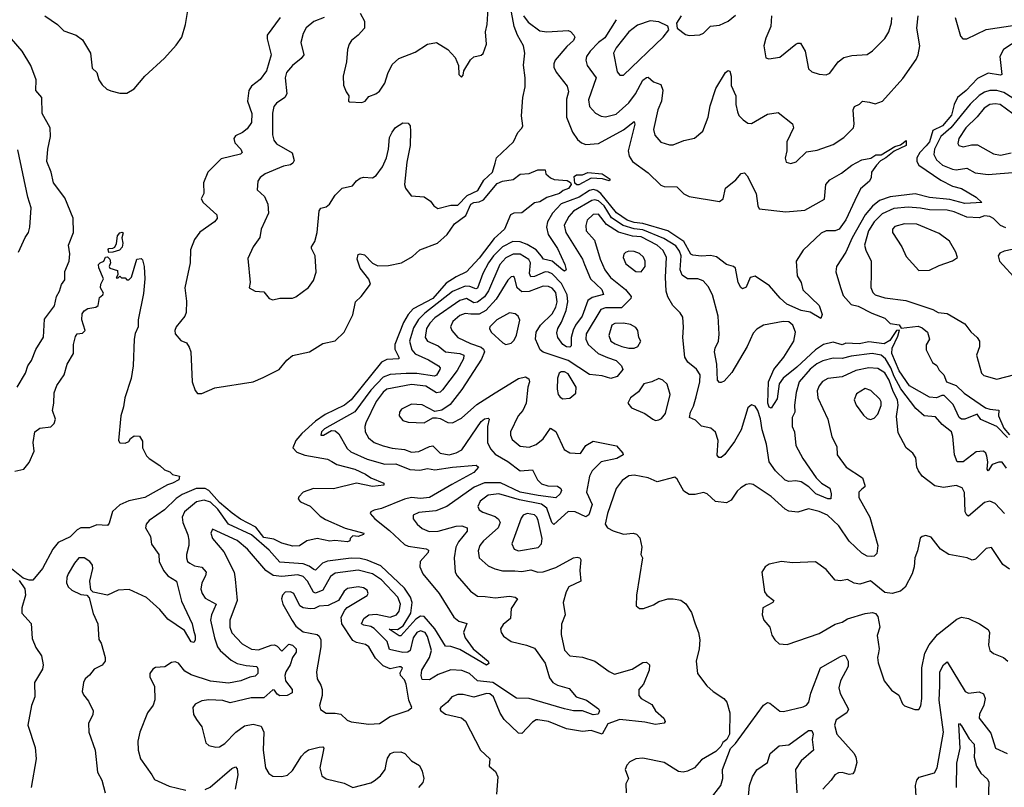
# Model space of a CAD drawing. Extents: x 1493970 to 1595317, y 729910 to 844791.
# Tile 40 of 256: x 1544152 to 1549686, y 749395 to 753713. Entities that reach past the tile are written whole.
import ezdxf

# ---------------------------------------------------------------- set-up
doc = ezdxf.new("R2010")
doc.units = 0

msp = doc.modelspace()

# ---------------------------------------------------------------- linework, layer by layer
at = {"layer": '0CON10XD'}
for points in [[(1546065, 753750), (1546090, 753705), (1546090, 753665), (1546054.3, 753625), (1546017.1, 753595), (1546004.3, 753575), (1545994.5, 753545.5), (1545989.4, 753475), (1545970, 753395), (1545972, 753345), (1545986.4, 753306.4), (1546002.5, 753285), (1546000, 753255), (1546005, 753250), (1546075, 753246), (1546093.8, 753255), (1546115, 753280), (1546153.3, 753295), (1546175, 753311.2), (1546205, 753356.2), (1546220.3, 753410.3), (1546245, 753460), (1546282.9, 753495), (1546375, 753530.5), (1546445, 753575.5), (1546494.5, 753584.5), (1546559.2, 753545), (1546599.8, 753499.8), (1546618.8, 753455), (1546620, 753405), (1546635, 753390), (1546645, 753400), (1546647.5, 753425), (1546685, 753487.5), (1546705, 753503.3), (1546745, 753512.5), (1546757.7, 753522.3), (1546775.7, 753574.3), (1546770, 753645), (1546779.5, 753685), (1546784.4, 753775)], [(1544294, 753734), (1544365, 753685.7), (1544399.2, 753649.2), (1544469.6, 753625), (1544505, 753599.2), (1544550.2, 753525), (1544559.5, 753439.5), (1544585.8, 753415), (1544596.5, 753375), (1544615, 753345.8), (1544642.4, 753322.4), (1544665, 753312.5), (1544715, 753298.8), (1544755, 753300), (1544795, 753324), (1544856, 753395), (1544965, 753496), (1545031.1, 753568.9), (1545062.9, 753615), (1545083.1, 753685), (1545096.4, 753765)], [(1546984.2, 753735), (1547009.4, 753699.4), (1547075, 753650.4), (1547114.6, 753644.6), (1547235, 753651.9), (1547247, 753647), (1547266.2, 753625), (1547272, 753615), (1547265.7, 753595), (1547227.4, 753562.6), (1547162.2, 753485), (1547153.6, 753465), (1547154.6, 753445), (1547167.1, 753417.1), (1547228.4, 753338.4), (1547236.2, 753306.2), (1547224.7, 753265), (1547224.7, 753165), (1547259.8, 753079.8), (1547288.1, 753038.1), (1547310, 753020), (1547335, 753010), (1547405, 753016.9), (1547545, 753092.4), (1547605, 753139.4), (1547610, 753125), (1547572.7, 752975), (1547577.5, 752945), (1547596.9, 752915), (1547685, 752852.1), (1547755, 752781.9), (1547775, 752774.4), (1547845, 752772.5), (1547885, 752733.1), (1547915, 752717.3), (1548085, 752690.5), (1548106.2, 752705), (1548118.8, 752765), (1548177.6, 752812.4), (1548207.5, 752847.5), (1548225, 752851.2), (1548241.2, 752835), (1548291.4, 752735), (1548300, 752665), (1548309.1, 752649.1), (1548457.9, 752632.1), (1548565, 752642.2), (1548675, 752704), (1548682.7, 752785), (1548705, 752811.5), (1548771.1, 752848.9), (1548830, 752895), (1548885, 752924), (1548935.5, 752934.5), (1548965, 752951.9), (1548995, 752952.5), (1549070.9, 752999.1), (1549101.9, 753008.1), (1549135, 753033.3), (1549135, 753004.2), (1549067.6, 752972.4), (1549020.8, 752935), (1548990.8, 752919.2), (1548968.1, 752895), (1548939.2, 752855), (1548937.5, 752825), (1548928, 752805), (1548878.3, 752761.7), (1548846.4, 752695), (1548795, 752586.9), (1548758.8, 752535), (1548735.2, 752524.8), (1548685, 752524.7), (1548657.3, 752512.7), (1548555, 752416.9), (1548516.9, 752355), (1548522.1, 752272.1), (1548543.6, 752233.6), (1548553.8, 752193.8), (1548645, 752104.6), (1548662.4, 752055), (1548655, 752031.9), (1548595, 752067.2), (1548545, 752076.9), (1548463.2, 752113.2), (1548425.7, 752145.7), (1548366.2, 752215), (1548285, 752269.5), (1548257.9, 752262.1), (1548235, 752207.5), (1548215, 752198.8), (1548205, 752206.2), (1548190.4, 752235), (1548175.3, 752315.3), (1548164, 752325), (1548125, 752336.5), (1548068.3, 752378.3), (1548035, 752385.8), (1547985, 752382), (1547935, 752388), (1547924.7, 752394.7), (1547885.8, 752465.8), (1547795, 752524.3), (1547655, 752566.4), (1547605, 752572), (1547565.5, 752585.5), (1547506.2, 752626.2), (1547418.2, 752735), (1547395, 752752.7), (1547375, 752756.7), (1547355, 752751.1), (1547296.5, 752713.5), (1547195, 752676.4), (1547147.1, 752625), (1547118.7, 752575), (1547112.9, 752545), (1547121.6, 752505), (1547175, 752426.4), (1547216.7, 752335), (1547224.2, 752305), (1547215, 752298.9), (1547205, 752304.7), (1547145, 752353.5), (1547095.6, 752365.6), (1547085, 752383.1), (1547055, 752418.6), (1547005, 752448.5), (1546965, 752464.1), (1546924.3, 752465.7), (1546865, 752435.9), (1546815.2, 752385), (1546787.3, 752345), (1546755.9, 752285), (1546725, 752202.6), (1546715, 752198.8), (1546682.6, 752212.6), (1546655, 752213.8), (1546585, 752183.3), (1546428.6, 752061.4), (1546393.7, 752026.3), (1546365, 751978.9), (1546342.5, 751905), (1546355.2, 751855.2), (1546375, 751833.9), (1546449.7, 751799.7), (1546506.9, 751765), (1546514.5, 751755), (1546513.1, 751745), (1546495, 751712.7), (1546482.9, 751707.1), (1546385, 751722.5), (1546325, 751722.3), (1546235, 751717.6), (1546195, 751702.8), (1546125, 751629), (1546035, 751507.6), (1545865, 751410.6), (1545848.6, 751395), (1545843.8, 751375), (1545860, 751375), (1545905, 751402.5), (1545925, 751400.8), (1545945, 751382.5), (1545991.7, 751301.7), (1546012.8, 751282.8), (1546105, 751240.6), (1546205, 751213), (1546266, 751214), (1546345, 751183.5), (1546401.5, 751178.5), (1546445, 751187.5), (1546485, 751180.3), (1546585, 751196.5), (1546717.3, 751207.3), (1546730, 751195), (1546704.3, 751165), (1546581.3, 751098.7), (1546455, 751024.3), (1546405, 751019.5), (1546355, 751024.3), (1546315, 751016.5), (1546185, 750963.3), (1546145, 750954.5), (1546126, 750945), (1546122.5, 750935), (1546147.8, 750905), (1546229.9, 750839.9), (1546315, 750761.5), (1546335, 750752.2), (1546437.2, 750737.2), (1546449.1, 750729.1), (1546447.5, 750715), (1546402.2, 750665), (1546401.1, 750635), (1546417.1, 750595), (1546509.2, 750485), (1546591.4, 750351.4), (1546619.8, 750329.8), (1546665, 750316.7), (1546645.8, 750265), (1546655.7, 750235), (1546700, 750175), (1546785.3, 750105.3), (1546789.1, 750090.9), (1546775, 750081.5), (1546625, 750171), (1546575, 750187.9), (1546545, 750189.2), (1546486.1, 750286.1), (1546425, 750355.6), (1546405, 750357.2), (1546378.5, 750341.5), (1546295, 750246.7), (1546285, 750247), (1546228, 750285), (1546275, 750283.7), (1546307.3, 750302.7), (1546350.5, 750375), (1546358.8, 750435), (1546349, 750465), (1546315.5, 750515), (1546181.3, 750641.3), (1546105, 750672.6), (1546065, 750681.9), (1546015, 750683.8), (1545882.7, 750667.3), (1545853.8, 750655), (1545824.7, 750625.3), (1545815, 750617.3), (1545805, 750619.6), (1545779.5, 750639.5), (1545745, 750651.4), (1545615, 750661.2), (1545555, 750728.5), (1545455, 750815.7), (1545325.1, 750875.1), (1545265, 750959.7), (1545225, 750999.4), (1545189.3, 751010.7), (1545145, 751001.1), (1545078.5, 750945), (1545065.3, 750915), (1545069.1, 750885), (1545096.7, 750815), (1545102, 750785), (1545102.5, 750755), (1545089.2, 750705), (1545089.6, 750685), (1545095.9, 750665.9), (1545107.8, 750655), (1545135, 750640.6), (1545175, 750632.8), (1545200.4, 750605), (1545197.2, 750585), (1545175.3, 750545), (1545170.4, 750510.4), (1545176.7, 750485), (1545195, 750459.6), (1545255.4, 750425), (1545230, 750365), (1545225.3, 750334.7), (1545247.6, 750235), (1545263.7, 750185), (1545277.9, 750165), (1545340.8, 750110.8), (1545375, 750091.9), (1545425, 750080.3), (1545485.5, 750075.5), (1545491.4, 750061.4), (1545490, 750035), (1545475, 750019.6), (1545445, 750015.4), (1545395, 749993.6), (1545325, 749981.2), (1545225, 749991.7), (1545115, 750028), (1545079.3, 750049.3), (1545045, 750093.8), (1545025, 750101.2), (1545005, 750096.7), (1544967.3, 750072.7), (1544915, 750068.5), (1544899.4, 750060.6), (1544884, 750036), (1544882.7, 750015), (1544908.9, 749965), (1544912.1, 749887.9), (1544902.1, 749857.9), (1544870, 749815), (1544827.5, 749705), (1544815.7, 749654.3), (1544818.1, 749605), (1544831.9, 749555), (1544895.5, 749465.5), (1544908.8, 749438.8), (1544991.7, 749401.7), (1545085, 749378.3)], [(1545615.2, 753725), (1545543.2, 753625), (1545543.1, 753605), (1545566.1, 753515), (1545539.1, 753425), (1545503.9, 753376.1), (1545455, 753339.1), (1545440.8, 753315), (1545433.3, 753255), (1545457.3, 753185), (1545454.3, 753135), (1545431.4, 753098.6), (1545405, 753077.5), (1545365, 753058.8), (1545356.2, 753045), (1545360.9, 753020.8), (1545395, 752984.5), (1545402.9, 752965), (1545393.5, 752956.5), (1545285, 752930.7), (1545209.8, 752855), (1545185, 752794.2), (1545186.7, 752735), (1545171.2, 752705), (1545183.1, 752685), (1545259.2, 752615), (1545262.5, 752595), (1545246.2, 752575), (1545165, 752518), (1545134.4, 752475.6), (1545112.4, 752417.6), (1545110, 752345), (1545080.6, 752205), (1545089.1, 752129.1), (1545087.3, 752065), (1545079.5, 752045), (1545032.2, 751985), (1545024.4, 751965), (1545026.5, 751946.5), (1545057.7, 751907.7), (1545090, 751895), (1545105, 751870), (1545113.3, 751845), (1545121.4, 751675), (1545137.4, 751627.4), (1545150.9, 751610.9), (1545175, 751610.6), (1545248.4, 751641.6), (1545465, 751675.8), (1545520.7, 751700.7), (1545610, 751745), (1545653, 751797), (1545685, 751823.2), (1545781.2, 751845), (1545855, 751890.8), (1545925, 751906.4), (1545975, 751954.6), (1546025, 752051.8), (1546039.8, 752125), (1546071.1, 752155), (1546122.9, 752225), (1546115, 752252.7), (1546065.4, 752315.4), (1546049.6, 752365), (1546055, 752391.4), (1546065, 752395.5), (1546089.3, 752389.3), (1546135, 752343.3), (1546165, 752328.4), (1546225, 752329.2), (1546298.8, 752345), (1546359.5, 752380.5), (1546401, 752419), (1546501.2, 752455), (1546555, 752504.7), (1546595, 752563.8)], [(1545862.5, 753725), (1545805, 753702.2), (1545762.4, 753667.6), (1545744.5, 753635), (1545733.1, 753585), (1545748.9, 753515), (1545734.4, 753495), (1545684.6, 753455), (1545651.2, 753415), (1545644.6, 753385), (1545654.4, 753295), (1545641.4, 753275), (1545595, 753243.1), (1545580.5, 753225), (1545573.8, 753186.2), (1545573.1, 753065), (1545580, 753035), (1545596, 753015), (1545683.4, 752963.4), (1545695, 752920), (1545688, 752905), (1545675, 752895.6), (1545635, 752887.9), (1545531.2, 752845), (1545503.8, 752825), (1545491.2, 752805), (1545487.5, 752755), (1545527.7, 752717.7), (1545546.2, 752675), (1545551.2, 752625), (1545510, 752535), (1545501.7, 752488.3), (1545463.8, 752435), (1545435, 752370), (1545446.7, 752235), (1545442.5, 752205), (1545475, 752186.2), (1545525, 752182.5), (1545553.6, 752143.6), (1545575, 752137.5), (1545615, 752146.7), (1545685, 752146), (1545705, 752154), (1545775, 752206.2), (1545804.2, 752245.8), (1545817.7, 752292.3), (1545813.3, 752385), (1545791.2, 752425), (1545791.2, 752435), (1545810, 752465), (1545824.6, 752515.4), (1545835, 752636.7), (1545845, 752651.8), (1545875, 752659.6), (1545893.5, 752675), (1545925, 752725.7), (1545965, 752764.5), (1546022.7, 752777.3), (1546045, 752806.2), (1546065, 752821.2), (1546085, 752826), (1546135, 752822.9), (1546155, 752837.1), (1546190.5, 752885), (1546213.3, 752935), (1546225.6, 752985), (1546230.9, 753049.1), (1546245, 753080), (1546265, 753106.2), (1546305, 753133.3), (1546335, 753130), (1546346.7, 753115), (1546348.8, 753085), (1546346.7, 753005), (1546328.9, 752911.1), (1546315.7, 752785), (1546321.4, 752765), (1546351.7, 752721.7), (1546425.6, 752715.6), (1546461.7, 752691.7), (1546480, 752665), (1546501.3, 752651.3), (1546575, 752668.8), (1546615, 752670), (1546666.2, 752723.8), (1546727.9, 752752.1), (1546760.2, 752809.8), (1546808.7, 752855), (1546825.4, 752905.4), (1546832.5, 752935), (1546928.1, 753025), (1546951.1, 753078.9), (1546975, 753102), (1546979.4, 753115), (1546972.6, 753172.6), (1546980.8, 753275), (1546993.7, 753335), (1546994, 753385), (1546983.6, 753456.3), (1546992.1, 753525), (1546984.1, 753565), (1546950.4, 753625), (1546930.5, 753675), (1546915.9, 753754.1)], [(1547505, 753712.7), (1547440.4, 753609.6), (1547404.6, 753585), (1547358, 753535), (1547338.7, 753505), (1547333.9, 753485), (1547341.5, 753455), (1547392.2, 753385), (1547348.3, 753261.7), (1547355.4, 753225), (1547387.7, 753187.7), (1547420.2, 753170.2), (1547445, 753165.5), (1547505, 753181.8), (1547575.4, 753244.6), (1547613.2, 753295), (1547655, 753371.5), (1547675, 753387.8), (1547685, 753388.5), (1547715, 753362.9), (1547755, 753348), (1547766.4, 753316.4), (1547760, 753255), (1547738.9, 753205), (1547714.6, 753095), (1547722.7, 753062.7), (1547755, 753023.3), (1547805, 753007.8), (1547825, 753007.8), (1547885, 753033.5), (1547945, 753046), (1547992.5, 753085), (1548021.2, 753165), (1548032.6, 753227.4), (1548065, 753326.2), (1548118.8, 753415), (1548135, 753426.7), (1548143.6, 753423.6), (1548151.4, 753395), (1548151.5, 753341.5), (1548176.5, 753285), (1548177.5, 753235), (1548186.5, 753195), (1548194, 753174), (1548218.5, 753148.5), (1548245, 753130.5), (1548265, 753128.5), (1548355, 753181.2), (1548415, 753190), (1548496.4, 753126.4), (1548501.4, 753105), (1548464.2, 753025), (1548464, 752975), (1548453.8, 752933.8), (1548460.8, 752910.8), (1548485.8, 752904.2), (1548516.8, 752913.2), (1548575, 752970), (1548635, 752979.2), (1548725, 753010.8), (1548785, 753050.6), (1548839.1, 753105), (1548842.9, 753125), (1548836.2, 753205), (1548845, 753224.2), (1548872.5, 753237.5), (1548890, 753255), (1548927.9, 753247.9), (1548960.5, 753239.5), (1549001.2, 753255), (1549115, 753381.9), (1549191.1, 753488.9), (1549202.9, 753515), (1549211.1, 753565), (1549195.3, 753665), (1549202.5, 753735)], [(1547869.4, 753735), (1547843.3, 753693.3), (1547846.7, 753665), (1547895, 753630), (1547915.8, 753624.2), (1547975, 753628), (1547995, 753636), (1548033.9, 753676.1), (1548085, 753682.3), (1548135, 753703.9), (1548175, 753737.5)], [(1548377.8, 753735), (1548374.5, 753675), (1548345, 753608.8), (1548333.9, 753566.1), (1548345, 753498.8), (1548363, 753493), (1548425, 753502.7), (1548515, 753574.3), (1548525, 753580.8), (1548540.5, 753580.5), (1548566.4, 753536.4), (1548586.5, 753436.5), (1548605, 753418.6), (1548645.6, 753405.6), (1548685, 753402.5), (1548705, 753412), (1548751.9, 753475), (1548785, 753500), (1548829.4, 753510.6), (1548915, 753516.7), (1548945, 753537.8), (1549015, 753607.1), (1549037.3, 753645), (1549052.9, 753695), (1549054.7, 753725)], [(1549409.3, 753725), (1549440.3, 753619.7), (1549453.3, 753605), (1549475, 753605.5), (1549585, 753656.5), (1549745, 753681.5)], [(1547525, 753400.8), (1547545, 753401.4), (1547768.6, 753615), (1547800, 753655), (1547795.8, 753675.8), (1547745, 753700), (1547695, 753705.3), (1547625, 753681.6), (1547575.9, 753644.1), (1547505, 753554.4), (1547490, 753525), (1547509.3, 753419.3), (1547525, 753400.8)], [(1549805.7, 753625), (1549681.3, 753545), (1549661.1, 753505), (1549672, 753405), (1549665, 753400), (1549595, 753411.5), (1549535, 753381.5), (1549472.7, 753315), (1549423.8, 753275), (1549404.3, 753235.7), (1549389.4, 753175), (1549338.6, 753115), (1549285, 753089.8), (1549264.9, 753025), (1549247.4, 753002.6), (1549211.4, 752965), (1549193.8, 752935), (1549194.1, 752915), (1549205.4, 752895), (1549329.1, 752809.1), (1549395, 752775.9), (1549445, 752762.2), (1549527.5, 752715), (1549560, 752685), (1549465, 752678.5), (1549380.9, 752700.9), (1549265, 752712.3), (1549185, 752732.4), (1549045, 752716.6), (1548983.9, 752696.1), (1548945, 752664.2), (1548905, 752615.9), (1548831.2, 752485), (1548795, 752404.4), (1548743.1, 752325), (1548740, 752295), (1548765.4, 752205.4), (1548780.6, 752160.6), (1548825, 752111.6), (1548865, 752100.4), (1548941.7, 752061.7), (1549015, 752033.6), (1549045, 752004.6), (1549095, 751995.8), (1549107.4, 751977.4), (1549201.9, 751988.1), (1549225, 751979.5), (1549255, 751955.6), (1549266.2, 751915), (1549246.9, 751883.1), (1549247.7, 751855), (1549283.5, 751785), (1549306.7, 751766.7), (1549321, 751741), (1549346.4, 751715), (1549361.1, 751675), (1549415, 751654.6), (1549461.3, 751611.3), (1549580.3, 751530.3), (1549605, 751521.1), (1549656.4, 751516.4), (1549654.3, 751484.3), (1549684.4, 751414.4), (1549715, 751378)], [(1544137.5, 751645), (1544185.5, 751724.5), (1544197.5, 751765), (1544219.2, 751795), (1544242, 751858), (1544285, 751926.7), (1544291.5, 752028.5), (1544347.1, 752102.9), (1544358.8, 752155), (1544375.4, 752185), (1544386, 752224), (1544405, 752250), (1544405.9, 752295.9), (1544429.4, 752355), (1544433.1, 752395), (1544427.1, 752445), (1544454.4, 752515), (1544453.3, 752596.7), (1544405, 752710.3), (1544341.4, 752795), (1544329.5, 752855), (1544304.1, 752914.1), (1544310.1, 752985), (1544325.2, 753054.8), (1544323.1, 753105), (1544278.1, 753185), (1544276.6, 753275), (1544243.5, 753313.5), (1544244.7, 753375), (1544215, 753455.8), (1544165.3, 753535.3), (1544106.1, 753605)], [(1549735, 753271.2), (1549683.1, 753303.1), (1549645, 753314), (1549605, 753314.8), (1549575.4, 753304.6), (1549544.3, 753285.7), (1549495, 753237.5), (1549385.6, 753104.4), (1549330, 753055), (1549293.1, 752985), (1549290.3, 752955), (1549305, 752923.9), (1549339.1, 752895), (1549395, 752871.4), (1549415, 752867.8), (1549475, 752877.1), (1549522, 752852), (1549595, 752841.1), (1549755.4, 752854.6)], [(1549733.3, 753183.3), (1549662.9, 753235), (1549635, 753240), (1549605, 753235.8), (1549572.2, 753215), (1549533.4, 753166.6), (1549470.3, 753105), (1549430.4, 753045), (1549425.7, 753015.7), (1549430.8, 753005), (1549455, 752996.9), (1549501.9, 753008.1), (1549535, 753008.5), (1549625, 752957.3), (1549665, 752951.1), (1549725, 752963.2)], [(1544144.6, 752405.4), (1544182.3, 752487.7), (1544200.6, 752515), (1544208.6, 752545), (1544216, 752655), (1544197.5, 752715), (1544141.4, 752981.4)], [(1546595, 752563.8), (1546659.6, 752610.4), (1546688, 752675), (1546705, 752683.7), (1546735, 752687.2), (1546759.7, 752700.3), (1546835, 752790.4), (1546865, 752803.8), (1546926.4, 752813.6), (1546965, 752842.9), (1547015, 752847.1), (1547065, 752868.8), (1547105, 752867.5), (1547110, 752845), (1547135, 752823.8), (1547157, 752813), (1547228.3, 752808.3), (1547247.2, 752797.2), (1547250.9, 752785), (1547237, 752763), (1547207.6, 752752.4), (1547185.8, 752734.2), (1547115, 752713.4), (1547075, 752688.4), (1547045, 752682.2), (1546975, 752625.8), (1546930, 752625), (1546910, 752615), (1546877.1, 752535), (1546818.8, 752481.2), (1546735, 752370.9), (1546662.9, 752295), (1546605, 752266.2), (1546549.4, 752230.6), (1546475, 752145.1), (1546363.1, 752086.9), (1546334.8, 752055.2), (1546309.6, 752010.4), (1546260, 751885), (1546259.7, 751859.7), (1546282.7, 751815), (1546282.5, 751805), (1546215, 751800.6), (1546185, 751786.1), (1546015, 751575.3), (1545977.1, 751545), (1545868.8, 751491.2), (1545815, 751454.3), (1545737.5, 751385), (1545704.8, 751345), (1545687.5, 751305), (1545709.5, 751279.5), (1545755, 751263.5), (1545881.5, 751241.5), (1545907.1, 751227.1), (1545935, 751211.2), (1546035, 751185.2), (1546095, 751156.8), (1546125.7, 751135), (1546198.8, 751105), (1546198.8, 751095), (1546135, 751086.8), (1546045, 751105.3), (1545915, 751073.6), (1545803.8, 751076.2), (1545745.5, 751054.5), (1545720.3, 751029.7), (1545717.5, 751015), (1545731.1, 751001.1), (1545785, 750977.4), (1545840.5, 750920.5), (1545871, 750901), (1545981.9, 750851.9), (1546086, 750825), (1546083.6, 750816.4), (1546055, 750805.6), (1546025, 750810), (1546010, 750795), (1546007.7, 750782.3), (1545993.6, 750776.4), (1545923, 750783), (1545895, 750780), (1545824.5, 750795.5), (1545765, 750780.6), (1545725, 750753.5), (1545687.6, 750752.4), (1545625, 750768), (1545581, 750791), (1545525, 750800.6), (1545478.5, 750858.5), (1545392.9, 750902.9), (1545346.5, 750936.5), (1545275, 750996.2), (1545215.5, 751065.5), (1545195, 751074.9), (1545143.6, 751076.4), (1545065, 751042.6), (1545031.2, 751018.8), (1544965, 750955.9), (1544879.4, 750895), (1544862.9, 750875), (1544858.6, 750855), (1544886.7, 750805), (1544893.2, 750763.2), (1544933.8, 750705), (1544936.6, 750665), (1544961.1, 750615), (1544985.2, 750585.2), (1545033.5, 750555), (1545061.5, 750441.5), (1545120.8, 750315), (1545128.8, 750278.8), (1545137.8, 750247.8), (1545137.5, 750222.5), (1545130.5, 750209.5), (1545115, 750213.1), (1545077.8, 750277.8), (1544985, 750340.3), (1544939.7, 750395), (1544865, 750462.5), (1544767.6, 750507.6), (1544705.9, 750504.1), (1544645, 750476.2), (1544565, 750492.5), (1544552.5, 750505), (1544547.1, 750555), (1544562.9, 750625), (1544561.9, 750645), (1544547.1, 750665), (1544515, 750686), (1544485, 750685.3), (1544459.2, 750655), (1544424.2, 750595), (1544416.5, 750575), (1544415.4, 750545), (1544425, 750522.5), (1544444.7, 750504.7), (1544495, 750479.2), (1544530, 750475), (1544541.7, 750461.7), (1544565, 750372.5), (1544590.8, 750315), (1544597.3, 750227.3), (1544610, 750205), (1544631.9, 750125), (1544631.9, 750105), (1544615, 750082.2), (1544570, 750060), (1544545, 750026), (1544519.2, 750005), (1544510, 749985), (1544502.2, 749935), (1544510.6, 749915), (1544539.4, 749879.4), (1544565.4, 749825.4), (1544563.1, 749805), (1544538.1, 749755), (1544541.5, 749705), (1544575.7, 749604.3), (1544589.5, 749479.5), (1544613.8, 749435), (1544633.3, 749365)], [(1547295, 752782.9), (1547283, 752783), (1547272.6, 752792.6), (1547269.3, 752830.7), (1547280.8, 752839.2), (1547315, 752840), (1547345, 752853.5), (1547425, 752845.5), (1547470, 752815), (1547465, 752806.7), (1547427.6, 752817.6), (1547365, 752821.8), (1547295, 752782.9)], [(1549645, 751424.4), (1549554.5, 751464.5), (1549533, 751493), (1549465, 751465.4), (1549445, 751466.2), (1549433.1, 751475), (1549399.1, 751549.1), (1549348.7, 751598.7), (1549335, 751599.7), (1549305, 751586.3), (1549265, 751590.2), (1549154.1, 751654.1), (1549095, 751738.2), (1549054.2, 751835.8), (1549055.4, 751865.4), (1549087.8, 751932.2), (1549097.1, 751967.1), (1549081.2, 751965), (1549042.7, 751907.3), (1549010.5, 751889.5), (1548925, 751900), (1548871.2, 751888.8), (1548795, 751892.4), (1548775, 751883.2), (1548725, 751898.7), (1548670.9, 751885), (1548625, 751855.2), (1548520.9, 751759.1), (1548444, 751696), (1548420.6, 751665), (1548409.9, 751580.1), (1548375, 751526.9), (1548365, 751533.2), (1548357, 751555), (1548360.6, 751675), (1548391.5, 751745), (1548447.7, 751815), (1548503.6, 751905), (1548512.3, 751955), (1548498.2, 751995), (1548475, 752013.2), (1548442.5, 752015), (1548333.3, 751995), (1548295, 751972.2), (1548275, 751948.6), (1548240.6, 751875), (1548155, 751727.5), (1548111.2, 751678.8), (1548095, 751671.2), (1548085, 751671.2), (1548074.4, 751685), (1548070.3, 751775), (1548057.5, 751845), (1548060.5, 751865), (1548079.6, 751905), (1548083.8, 751943.8), (1548078.2, 752045), (1548046.5, 752165), (1548021.5, 752211.5), (1547992.9, 752242.9), (1547964.5, 752254.5), (1547905, 752255.5), (1547874.8, 752274.8), (1547865.2, 752305.2), (1547870.2, 752385), (1547861.2, 752411.2), (1547840.8, 752440.8), (1547772.3, 752482.3), (1547655, 752530.4), (1547605, 752537.2), (1547544.6, 752554.6), (1547478, 752598), (1547437.9, 752665), (1547405, 752693.4), (1547385, 752699.4), (1547367.1, 752695), (1547265, 752635.7), (1547237.7, 752605), (1547212.9, 752557.1), (1547220.8, 752515), (1547314.8, 752365), (1547325.7, 752335.7), (1547359.7, 752255), (1547423.2, 752195), (1547433.5, 752166.5), (1547369.6, 752150.4), (1547345, 752132.5), (1547313.4, 752045), (1547275.6, 751994.4), (1547262.8, 751967.2), (1547251.4, 751925), (1547251.8, 751878.2), (1547245, 751870), (1547225, 751871.8), (1547204, 751885), (1547177.1, 751925), (1547171.9, 751951.9), (1547176, 751975), (1547197.9, 752012.1), (1547222.7, 752077.3), (1547232.6, 752125), (1547229.3, 752165), (1547197.9, 752227.9), (1547145, 752282.9), (1547125, 752293.2), (1547105, 752294.8), (1547045, 752268.3), (1547025, 752265.4), (1547017, 752285), (1547023, 752345), (1547014.6, 752364.6), (1546965, 752393.6), (1546925, 752393.6), (1546885, 752373.8), (1546850.2, 752335), (1546787.2, 752187.2), (1546765, 752153.9), (1546725, 752123.5), (1546705, 752120.9), (1546663.7, 752143.7), (1546625, 752132.5), (1546485.2, 752035), (1546456.6, 752005), (1546438.1, 751975), (1546431.9, 751925), (1546445, 751903.9), (1546505, 751878.1), (1546545, 751844.8), (1546625, 751835.8), (1546647.9, 751825), (1546646.6, 751805), (1546611.1, 751738.9), (1546529, 751631), (1546515, 751617.6), (1546495, 751613.9), (1546435, 751651.5), (1546355, 751660.9), (1546215, 751633.8), (1546195, 751617.9), (1546154.8, 751565), (1546098.4, 751445), (1546092, 751425), (1546093.8, 751395), (1546111.6, 751361.6), (1546144.8, 751334.8), (1546195.7, 751315.7), (1546245, 751302.1), (1546314.8, 751294.8), (1546355, 751280.9), (1546395, 751283.5), (1546455, 751312.2), (1546475, 751315.3), (1546515, 751274.7), (1546565.2, 751264.8), (1546605, 751275.8), (1546636.5, 751293.5), (1546745, 751453.2), (1546765, 751467.3), (1546785, 751471.4), (1546790.6, 751465), (1546781.9, 751425), (1546780.8, 751335), (1546798.3, 751298.3), (1546825, 751268.9), (1546895, 751227.5), (1546965, 751176), (1547035, 751180.6), (1547063.3, 751125), (1547085, 751102.5), (1547120.6, 751090.6), (1547175, 751088.8), (1547193.8, 751075), (1547197.1, 751065), (1547190.6, 751045), (1547165, 751022.7), (1547065.9, 751035.9), (1546965, 751054.7), (1546855, 751107), (1546765, 751108.4), (1546706.5, 751083.5), (1546553.3, 750975), (1546490.1, 750949.9), (1546395, 750940.9), (1546364.4, 750925), (1546364.4, 750905), (1546386.5, 750875), (1546415, 750850.4), (1546454.2, 750834.2), (1546505, 750835.3), (1546605, 750864.8), (1546636.7, 750865), (1546667.1, 750855), (1546667.3, 750835), (1546618.2, 750775), (1546603.9, 750745), (1546593.2, 750685), (1546600.5, 750605), (1546610, 750585), (1546685, 750499.1), (1546725, 750470), (1546768.9, 750468.9), (1546825, 750461), (1546905, 750470.6), (1546936, 750465), (1546949.2, 750455), (1546915, 750400), (1546911.4, 750345), (1546869.5, 750310.5), (1546855, 750286.7), (1546858.5, 750265), (1546870.5, 750245), (1546915, 750215.3), (1547000, 750195), (1547045, 750176.9), (1547105, 750094), (1547130.6, 750010.6), (1547149.5, 749985), (1547175, 749969.2), (1547240.9, 749950.9), (1547280, 749905), (1547337.9, 749885), (1547405, 749836.1), (1547411.6, 749825), (1547403.1, 749806.9), (1547375, 749803.3), (1547315, 749825.2), (1547265, 749825.7), (1547215, 749836.6), (1547015, 749894.2), (1546945, 749896.7), (1546811.1, 749985), (1546725, 749993.8), (1546680.5, 750035), (1546637.4, 750052.6), (1546575, 750056.2), (1546505, 750028.9), (1546455, 750000.3), (1546415, 750001.4), (1546408.2, 750025), (1546412.9, 750055), (1546455, 750124.6), (1546467.4, 750165), (1546445, 750242.7), (1546430.7, 750265), (1546405, 750274.7), (1546384, 750265), (1546363.3, 750236.7), (1546346, 750164), (1546332.9, 750155), (1546305, 750152.7), (1546231.1, 750171.1), (1546218.1, 750215), (1546145, 750287.5), (1546125, 750300.2), (1546086.4, 750306.3), (1546073.9, 750315), (1546085.9, 750345), (1546114.1, 750365.9), (1546155, 750369), (1546235, 750352.4), (1546269.3, 750365), (1546285, 750386.7), (1546292.8, 750425), (1546278.1, 750465), (1546185, 750562.5), (1546135, 750596.6), (1546055, 750617.4), (1545925, 750600), (1545898.7, 750581.3), (1545855.1, 750504.9), (1545815, 750487.2), (1545803.4, 750493.4), (1545769.6, 750555), (1545745, 750580.2), (1545715, 750589.5), (1545625, 750581.6), (1545577.3, 750587.3), (1545535, 750615.4), (1545432.2, 750735), (1545375, 750783.2), (1545235, 750847.5), (1545226.7, 750825), (1545236, 750795), (1545298.9, 750718.9), (1545357.5, 750605), (1545362.9, 750565), (1545373.7, 750445), (1545333.4, 750335), (1545333.3, 750295), (1545343.9, 750263.9), (1545401.8, 750201.8), (1545455, 750171.9), (1545495, 750169), (1545565, 750194.5), (1545585, 750195.7), (1545599, 750189), (1545625, 750160.8), (1545665, 750200.4), (1545684.4, 750195), (1545706.7, 750175), (1545705.4, 750155), (1545684.6, 750125), (1545672.3, 750085), (1545647.3, 750045), (1545641.8, 750025), (1545646.9, 749995), (1545682.9, 749945), (1545683.6, 749926.4), (1545655, 749911.4), (1545615, 749910.3), (1545599.5, 749919.5), (1545585, 749941.4), (1545575, 749944.4), (1545525, 749899.2), (1545452.4, 749897.6), (1545335, 749869.6), (1545293.5, 749883.5), (1545215, 749887.3), (1545175, 749881.8), (1545137.6, 749862.4), (1545125.7, 749845), (1545128.5, 749805), (1545145, 749777.5), (1545175.6, 749735), (1545197.5, 749645), (1545215, 749630), (1545255, 749620.8), (1545275, 749623.1), (1545305, 749641.9), (1545366.9, 749705), (1545415, 749741.2), (1545465, 749750.4), (1545508.3, 749738.3), (1545524.1, 749705.9), (1545520, 749605), (1545534.3, 749505.7), (1545552.1, 749472.1), (1545575, 749458.6), (1545625, 749455.6), (1545657, 749463), (1545685, 749490), (1545735, 749570), (1545755, 749591.8), (1545775, 749605.4), (1545835, 749620.5), (1545855, 749622), (1545862, 749615), (1545839.2, 749505), (1545849.6, 749459.6), (1545873.8, 749443.8), (1545975, 749418.1), (1546025, 749394), (1546125, 749420), (1546145, 749431.4), (1546179.4, 749460.6), (1546205.5, 749495), (1546214.5, 749534.5), (1546220.2, 749559.8), (1546236.7, 749585), (1546255, 749592.5), (1546295, 749594.2), (1546316, 749585), (1546354.4, 749544.4), (1546398.8, 749518.8), (1546415, 749486.7), (1546423.3, 749445), (1546417, 749423), (1546392.9, 749395)], [(1549699.4, 751189.4), (1549675, 751223.5), (1549655, 751224.6), (1549618.8, 751211.2), (1549595, 751176), (1549590, 751185), (1549593.4, 751225), (1549588.5, 751258.5), (1549581.5, 751275), (1549568.8, 751285), (1549527.4, 751282.6), (1549455, 751225.6), (1549421.2, 751225), (1549405.5, 751265.5), (1549397.7, 751367.7), (1549389.1, 751395), (1549336.6, 751436.6), (1549299.4, 751479.4), (1549235, 751484.4), (1549188.8, 751525), (1549105.5, 751635.5), (1549066.7, 751705), (1549047.5, 751755), (1549018.1, 751805), (1548995, 751825.2), (1548944.4, 751834.4), (1548825, 751819.3), (1548775, 751806.4), (1548725, 751808.8), (1548665.7, 751794.3), (1548632.9, 751777.1), (1548595, 751747.9), (1548533.3, 751675), (1548515.7, 751615), (1548506.8, 751545), (1548508.8, 751505), (1548494, 751475), (1548493.1, 751425), (1548506.2, 751395), (1548515, 751318), (1548553.3, 751245), (1548629.1, 751135), (1548658.1, 751105), (1548705, 751078.1), (1548713.5, 751045), (1548711.4, 751018.6), (1548695, 751017.2), (1548626.2, 751046.2), (1548586.7, 751085), (1548545, 751113.3), (1548515, 751118.9), (1548475, 751115.3), (1548455, 751122.3), (1548400.6, 751175), (1548365.3, 751225.3), (1548350.2, 751325), (1548325.5, 751405), (1548315, 751468), (1548301.1, 751515), (1548285, 751538.1), (1548265, 751546), (1548245, 751530), (1548207.3, 751405), (1548170.3, 751339.7), (1548115, 751267.1), (1548095, 751250.6), (1548081.1, 751251.1), (1548073.1, 751263.1), (1548077.1, 751345), (1548062.9, 751392.9), (1548035.8, 751415.8), (1547985, 751427.3), (1547951, 751461), (1547917.1, 751475), (1547922.2, 751505), (1547940.2, 751539.7), (1547955, 751592), (1547974.3, 751675), (1547977.2, 751715), (1547956.3, 751746.3), (1547907.2, 751787.2), (1547891.2, 751815), (1547879.6, 751925), (1547883.9, 751983.9), (1547878.6, 752038.6), (1547865, 752064.2), (1547823.3, 752105), (1547794.7, 752154.7), (1547785.8, 752185.8), (1547781.2, 752265), (1547787.1, 752375), (1547769.7, 752415), (1547734.2, 752445), (1547645, 752491.5), (1547595.5, 752495.5), (1547516.8, 752516.8), (1547450.1, 752560.1), (1547405, 752619.2), (1547375, 752616.4), (1547342.5, 752585), (1547333.9, 752555), (1547335.4, 752525), (1547382.3, 752472.3), (1547414.2, 752365), (1547441.6, 752305), (1547471.9, 752261.9), (1547557.6, 752195), (1547588.6, 752155), (1547586.7, 752145), (1547535, 752092.6), (1547445, 752092.5), (1547417.7, 752082.3), (1547336.2, 751945), (1547334.8, 751915), (1547347.6, 751885), (1547404.2, 751835), (1547455, 751812.3), (1547503.9, 751795), (1547534.5, 751765), (1547541.9, 751745), (1547510.6, 751705), (1547475, 751694), (1547425, 751710.3), (1547355, 751717.1), (1547235, 751796.6), (1547095, 751842.3), (1547077.1, 751855), (1547050.3, 751915), (1547055.8, 751955), (1547078.8, 751995), (1547145, 752057.3), (1547165.5, 752095), (1547173.8, 752125), (1547165, 752177.7), (1547145, 752202.1), (1547125, 752212.4), (1547095, 752213), (1547015, 752183.5), (1546975, 752181.6), (1546948.9, 752205), (1546933.2, 752263.2), (1546925, 752268.6), (1546915, 752265.6), (1546895, 752248.5), (1546830.2, 752139.8), (1546772.5, 752077.5), (1546735, 752055.5), (1546686.9, 752056.9), (1546655, 752060.5), (1546625, 752049.2), (1546587.1, 752015), (1546573.8, 751985), (1546580.9, 751965), (1546614.8, 751924.8), (1546685, 751890.8), (1546745, 751870.9), (1546759.2, 751859.2), (1546764.3, 751845), (1546747.4, 751802.6), (1546637.7, 751632.3), (1546572.3, 751547.7), (1546525, 751515.7), (1546485, 751508), (1546415, 751546.7), (1546355, 751549.5), (1546297.9, 751522.1), (1546286, 751505), (1546284, 751485), (1546305, 751458.8), (1546335, 751448.6), (1546425, 751444.3), (1546475, 751472.5), (1546495, 751472.5), (1546515, 751470), (1546557.7, 751447.7), (1546585, 751446), (1546635, 751470.6), (1546722.2, 751547.8), (1546825, 751613.8)], [(1549695, 752541.4), (1549665, 752555.8), (1549625, 752594.2), (1549604.8, 752605.3), (1549575, 752609.7), (1549545, 752598.6), (1549475, 752601.4), (1549405, 752631), (1549365, 752641), (1549265, 752642.8), (1549215, 752653.3), (1549145, 752658.3), (1549065, 752651.1), (1548999.5, 752620.5), (1548954.3, 752575), (1548923.3, 752525), (1548899.7, 752445), (1548907.2, 752417.2), (1548938.8, 752355), (1548938.5, 752285), (1548936.6, 752206.6), (1548947.9, 752177.9), (1548960, 752165), (1549015, 752148.3), (1549132.8, 752132.8), (1549285, 752083.3), (1549315, 752066), (1549365, 752060.6), (1549465, 752001.5), (1549497.3, 751957.3), (1549534.5, 751924.5), (1549546.9, 751905), (1549547.6, 751872.4), (1549530, 751825), (1549557.5, 751725), (1549570.9, 751710.9), (1549645, 751691.3), (1549745, 751717.8)], [(1549205, 752302), (1549265, 752303.1), (1549319.3, 752330.7), (1549395, 752355.7), (1549423.3, 752375), (1549414, 752405), (1549377.8, 752467.8), (1549320.6, 752510.6), (1549195, 752561.6), (1549125, 752564.6), (1549070.2, 752549.8), (1549057.5, 752535), (1549057.5, 752515), (1549109.5, 752435), (1549135, 752380.8), (1549205, 752302)], [(1544652.5, 752402.5), (1544650, 752420), (1544653.8, 752426.2), (1544675, 752426.7), (1544686.2, 752433.8), (1544696.5, 752453.5), (1544702.6, 752497.4), (1544715, 752514.2), (1544728.3, 752518.3), (1544733.3, 752513.3), (1544726.5, 752485), (1544731.2, 752455), (1544727.1, 752432.9), (1544713, 752417), (1544675, 752404.5), (1544652.5, 752402.5)], [(1547645, 752294), (1547666.7, 752325), (1547667.8, 752355), (1547657.3, 752377.3), (1547635, 752397.3), (1547605, 752409.6), (1547575, 752411.1), (1547556.6, 752403.4), (1547547, 752393), (1547544.3, 752375.7), (1547559.8, 752339.8), (1547615, 752296), (1547645, 752294)], [(1549785, 752431.2), (1549685, 752410), (1549661.2, 752398.8), (1549652.5, 752385), (1549660, 752355), (1549759.2, 752245)], [(1544125, 751172.4), (1544175, 751184.1), (1544205, 751222.3), (1544234.1, 751285), (1544227, 751335), (1544237.2, 751395), (1544264.4, 751415.6), (1544327.7, 751422.3), (1544345, 751440.9), (1544353.8, 751465), (1544336.6, 751515), (1544344, 751555), (1544345, 751614.2), (1544361, 751655), (1544401.8, 751715), (1544419.7, 751775), (1544454, 751835), (1544454.6, 751885), (1544465, 751930), (1544475, 751946.2), (1544505, 751950), (1544520, 751965), (1544500.8, 752025), (1544502.7, 752057.3), (1544513.8, 752075), (1544535, 752088.6), (1544580, 752095), (1544593.3, 752105), (1544600.3, 752149.7), (1544620, 752165), (1544622.5, 752175), (1544606, 752205), (1544608.8, 752225), (1544623.8, 752255), (1544596.8, 752316.8), (1544595.7, 752335), (1544604.5, 752345.5), (1544625, 752353.8), (1544633.6, 752376.4), (1544645, 752378.8), (1544658.2, 752365), (1544661.8, 752345), (1544654.2, 752325), (1544658.8, 752315), (1544701.7, 752301.7), (1544703, 752277), (1544695, 752260), (1544705, 752260), (1544715, 752270), (1544725, 752260), (1544745, 752260), (1544755, 752250), (1544765, 752250), (1544780, 752265), (1544810, 752365), (1544835, 752370), (1544841.7, 752361.7), (1544851.2, 752325), (1544856, 752255), (1544847.7, 752172.3), (1544818, 752025), (1544817.5, 751985), (1544801.7, 751948.3), (1544795.8, 751915), (1544788.9, 751765), (1544777.8, 751695), (1544742.2, 751585), (1544736, 751535), (1544721.2, 751485), (1544706.7, 751345), (1544715, 751333.3), (1544745, 751331.2), (1544765, 751340), (1544775, 751357.5), (1544795, 751372.5), (1544825, 751370), (1544841.7, 751341.7), (1544842.5, 751305), (1544865, 751260), (1544880, 751245), (1544940, 751205), (1544965, 751180), (1544995, 751170), (1545010, 751155), (1545050, 751145), (1545045.8, 751125), (1545011.2, 751105), (1544982.8, 751097.2), (1544855, 751024.4), (1544765, 751006.9), (1544715, 750983.8), (1544672.7, 750947.3), (1544655, 750880), (1544645, 750868), (1544585, 750871.5), (1544545, 750854), (1544495, 750854), (1544475, 750844.2), (1544435, 750803.8), (1544368.7, 750771.3), (1544337.8, 750735), (1544279.5, 750625), (1544225, 750560), (1544205, 750559.4), (1544170.9, 750570.9), (1544105, 750623.3)], [(1546885, 751886.2), (1546915, 751892.5), (1546930.7, 751909.3), (1546945, 751938.8), (1546962.7, 752022.7), (1546954.3, 752044.3), (1546937.6, 752057.6), (1546905, 752064.4), (1546834.4, 752025), (1546794.3, 751985), (1546792.5, 751975), (1546802.5, 751955), (1546866.7, 751895), (1546885, 751886.2)], [(1547605, 751864.6), (1547625.8, 751875), (1547643.8, 751905), (1547632.5, 751925), (1547626.2, 751965), (1547615, 751981.5), (1547585, 751997.5), (1547545, 752005.3), (1547496.6, 752003.4), (1547480.5, 751995), (1547463.3, 751936.7), (1547475.5, 751905), (1547498.8, 751888.8), (1547536, 751875), (1547575, 751864.6), (1547605, 751864.6)], [(1547205, 751580.5), (1547245, 751583.5), (1547278.8, 751611.2), (1547279.3, 751645), (1547235, 751721.5), (1547215, 751732.2), (1547195, 751731.8), (1547184.1, 751725), (1547175.5, 751695.5), (1547173.1, 751635), (1547178.1, 751605), (1547188.9, 751588.9), (1547205, 751580.5)], [(1549688.2, 750935), (1549635, 750991.5), (1549605, 751004.4), (1549575, 750996.5), (1549485, 750920.5), (1549475, 750925.7), (1549465.4, 750945.4), (1549462.7, 751052.7), (1549448.8, 751078.8), (1549415, 751093.3), (1549345, 751082.2), (1549295, 751091.5), (1549225, 751145.7), (1549204.6, 751174.6), (1549194.5, 751195), (1549188.9, 751248.9), (1549172.9, 751275), (1549135.3, 751305.3), (1549089.1, 751389.1), (1549080.8, 751480.8), (1549089.1, 751545), (1549086.4, 751573.6), (1549061.1, 751621.1), (1549039.5, 751685), (1549015, 751726.3), (1548975, 751751.6), (1548925, 751755.2), (1548851.4, 751738.7), (1548775, 751703.2), (1548695, 751694.6), (1548665, 751677.3), (1548645, 751652.5), (1548634.6, 751624.6), (1548637.8, 751585), (1548694, 751465), (1548716.6, 751366.6), (1548745, 751312.5), (1548747.5, 751265), (1548797.1, 751195), (1548888.6, 751135), (1548902.7, 751095), (1548901.5, 751085), (1548885, 751072.1)], [(1546825, 751613.8), (1546955, 751694.6), (1546995, 751704.4), (1547013.5, 751693.5), (1547017.3, 751675), (1547008.2, 751645), (1546999.6, 751555), (1546980, 751515), (1546954.5, 751485), (1546911.2, 751395), (1546911.2, 751375), (1546920.5, 751350.5), (1546964.2, 751314.2), (1547015, 751307.9), (1547055, 751323.2), (1547095.2, 751354.8), (1547135, 751415.5), (1547165, 751395.5), (1547211.5, 751295), (1547245, 751276.8), (1547305, 751273.3), (1547335, 751318.5), (1547375, 751341.5), (1547506.4, 751316.4), (1547542.5, 751275), (1547544.2, 751265), (1547508.8, 751245), (1547420, 751225), (1547370, 751175), (1547354.3, 751144.3), (1547338.5, 751055), (1547368.9, 750985), (1547351.5, 750928.5), (1547335, 750916.7), (1547275, 750944.2), (1547235, 750945.9), (1547155, 750874.1), (1547143.7, 750883.7), (1547115.1, 750965.1), (1547085, 750988.5), (1546961.3, 751011.3), (1546845, 751046.2), (1546785, 751039), (1546740.4, 751005), (1546727.1, 750975), (1546734.5, 750955), (1546755, 750942.2), (1546825, 750918.4), (1546843.9, 750903.9), (1546852.9, 750885), (1546840.8, 750855), (1546759, 750781), (1546737.9, 750755), (1546728.5, 750725), (1546734.5, 750685), (1546785, 750641.1), (1546823.2, 750623.2), (1546865, 750613.4), (1546935, 750612.2), (1546975, 750609.8), (1547025, 750618.4), (1547065, 750605.7), (1547095, 750607), (1547165, 750631.4), (1547265, 750686.1), (1547285, 750690), (1547301.2, 750685), (1547305.6, 750675), (1547300.4, 750615), (1547305.5, 750555), (1547238, 750522), (1547224.3, 750495), (1547207.5, 750435), (1547217.5, 750365), (1547197, 750313), (1547194.6, 750255.4), (1547215, 750166), (1547245, 750134.5), (1547315, 750126.9), (1547384.2, 750105), (1547465, 750045.7), (1547495, 750032), (1547595, 750060.6), (1547655, 750096.7), (1547675, 750100), (1547691.2, 750085), (1547690.8, 750055), (1547657.8, 749975), (1547631.5, 749945), (1547631.3, 749911.3), (1547645.7, 749895), (1547705, 749860.5), (1547726.2, 749825), (1547772, 749785), (1547780, 749765), (1547774.2, 749755.8), (1547725, 749749.2), (1547665, 749761.9), (1547525, 749777.1), (1547458.6, 749751.4), (1547425, 749693.9), (1547365, 749714.7), (1547315, 749708.2), (1547226, 749724), (1547125, 749764.6), (1547065, 749775.6), (1547055, 749775.6), (1547035, 749762.2), (1546975, 749698.6), (1546955, 749699.4), (1546875.9, 749775.9), (1546852, 749812), (1546814.5, 749904.5), (1546795, 749921.4), (1546775, 749922.4), (1546705, 749901.8), (1546645, 749917.3), (1546615, 749917.5), (1546580.8, 749905), (1546557.1, 749875), (1546520, 749845), (1546513.8, 749835), (1546518.8, 749825), (1546545, 749806.9), (1546635, 749785.6), (1546657.8, 749767.8), (1546741.2, 749605), (1546793.8, 749555), (1546791.2, 749515), (1546825.7, 749485), (1546840, 749455), (1546832.7, 749357.3)], [(1547725, 751459.2), (1547745, 751462), (1547759.7, 751470.3), (1547782.2, 751497.8), (1547808.9, 751605), (1547791.7, 751661.7), (1547766.2, 751685), (1547745, 751694), (1547704.4, 751675.6), (1547660.6, 751665), (1547629.8, 751620.2), (1547585, 751586), (1547570.8, 751555), (1547590.3, 751530.3), (1547665, 751497.5), (1547710, 751465), (1547725, 751459.2)], [(1548935, 751463.1), (1548955, 751470.6), (1548975, 751494.3), (1548995, 751543.3), (1548995, 751562.5), (1548987.4, 751577.4), (1548936.7, 751626.7), (1548905, 751638.9), (1548855, 751608.1), (1548841.8, 751575), (1548853.8, 751545), (1548895, 751488.6), (1548915, 751469.2), (1548935, 751463.1)], [(1549705, 751362.9), (1549645, 751424.4)], [(1548885, 751072.1), (1548867.8, 751055), (1548868.2, 751025), (1548930.3, 750915), (1548974.6, 750755), (1548969.2, 750710.8), (1548955, 750695.7), (1548937.3, 750692.7), (1548915, 750695.4), (1548885, 750711.5), (1548815, 750779.6), (1548756, 750866), (1548692.2, 750925), (1548645, 750946.7), (1548585, 750961.5), (1548525, 750943.1), (1548475, 750947.5), (1548455, 750958.9), (1548375, 751030.5), (1548275, 751098), (1548255, 751102), (1548235, 751097.5), (1548205, 751080), (1548185, 751061.2), (1548150.6, 751009.4), (1548125, 750995.6), (1548062, 751002), (1548015.8, 751045), (1547995, 751052.9), (1547948.2, 751041.8), (1547915, 751042.9), (1547885, 751061.2), (1547848.3, 751128.3), (1547835, 751140), (1547735, 751112.5), (1547685, 751136.2), (1547605, 751150.8), (1547575, 751146.9), (1547539.1, 751120.9), (1547504.6, 751075), (1547455, 750935.8), (1547442.7, 750875), (1547455.2, 750855.2), (1547487.4, 750837.4), (1547545, 750819.5), (1547600, 750825), (1547618.3, 750818.3), (1547637.7, 750797.7), (1547648.8, 750745), (1547642.5, 750705), (1547652.5, 750685), (1547618.8, 750475), (1547617.5, 750415), (1547635, 750400), (1547658.3, 750401.7), (1547715, 750422), (1547745, 750440), (1547795, 750454.4), (1547825.8, 750455.8), (1547867.8, 750447.8), (1547896.6, 750426.6), (1547927.6, 750377.6), (1547949.2, 750315), (1547967.5, 750265), (1547974.3, 750225), (1547972, 750175), (1547953.9, 750103.9), (1547961.2, 750035), (1548015, 749966.7), (1548050, 749935), (1548110, 749895), (1548126.7, 749875), (1548143.8, 749815), (1548141.2, 749695), (1548126.7, 749665), (1548103.6, 749646.4), (1548092.5, 749625), (1548065, 749597.5), (1547985, 749550), (1547944, 749505), (1547905, 749486.4), (1547881.3, 749481.3), (1547854.4, 749484.4), (1547775, 749535.7), (1547655, 749559.2), (1547615, 749556.2), (1547582.1, 749537.9), (1547565, 749520), (1547556, 749495), (1547573.3, 749445), (1547558, 749415), (1547561.4, 749365)], [(1546955, 750724.5), (1547065.6, 750744.4), (1547085.8, 750764.2), (1547088.6, 750795), (1547065.8, 750895), (1547058.7, 750915), (1547045, 750927.6), (1547005, 750934.6), (1546982.5, 750925), (1546970.4, 750909.6), (1546918.9, 750765), (1546930.8, 750735), (1546955, 750724.5)], [(1549715, 750621.5), (1549678.6, 750648.6), (1549615, 750744.2), (1549585, 750738), (1549525, 750679.2), (1549505, 750672.9), (1549477.5, 750685), (1549374.5, 750704.5), (1549328, 750735), (1549275, 750801.2), (1549245, 750811.2), (1549225, 750806.7), (1549214.1, 750795.9), (1549199.2, 750725), (1549184, 750685), (1549180, 750635), (1549167.8, 750595), (1549128.2, 750521.8), (1549102.4, 750497.6), (1549055, 750484.4), (1549015, 750491.8), (1548935, 750557.1), (1548875, 750537.2), (1548843, 750543), (1548805, 750563.3), (1548765, 750556.9), (1548735, 750560), (1548685, 750620), (1548625, 750664), (1548495, 750657.1), (1548434.1, 750665.9), (1548365, 750650), (1548342.5, 750635), (1548323.3, 750605), (1548339.2, 750495), (1548350.8, 750475), (1548390, 750445), (1548386, 750435), (1548328.6, 750405), (1548325.9, 750365.9), (1548334, 750335), (1548368.8, 750295), (1548380.3, 750250.3), (1548396.2, 750225), (1548421.7, 750201.7), (1548465, 750198.1), (1548645, 750260), (1548735, 750312.5), (1548775, 750324.3), (1548805, 750342), (1548905, 750372.9), (1548945, 750378.1), (1548962.4, 750372.4), (1548975.5, 750355.5), (1548987.5, 750295), (1548971.1, 750248.9), (1548982.1, 750175), (1548978.9, 750151.1), (1548972.7, 750125), (1548976.5, 750095), (1549011.2, 749995), (1549051.3, 749941.3), (1549093.9, 749913.9), (1549113.8, 749865), (1549125, 749853.3), (1549183.6, 749833.6), (1549205, 749833.3), (1549217, 749853), (1549222.9, 749895), (1549222.5, 750067.5), (1549240.1, 750149.9), (1549263.4, 750196.6), (1549310.5, 750255), (1549419.1, 750340.8), (1549445, 750351.8), (1549485, 750343.9), (1549547.1, 750315), (1549595, 750282.5), (1549603.3, 750265), (1549598.1, 750195), (1549604.4, 750164.4), (1549625, 750148), (1549681.2, 750125), (1549705.7, 750105)], [(1544148.3, 750558.3), (1544181.1, 750511.1), (1544184.8, 750475), (1544163.6, 750405), (1544164, 750374), (1544215.7, 750315.7), (1544222.5, 750232.5), (1544242.1, 750182.1), (1544273.8, 750135), (1544284.1, 750084.1), (1544280.3, 750059.7), (1544235.8, 749985), (1544236.7, 749905), (1544217.8, 749855), (1544196.9, 749745), (1544239.1, 749619.1), (1544244.7, 749555), (1544217.3, 749395)], [(1546115, 749750.3), (1546175, 749753.8), (1546235, 749793.3), (1546335, 749827.5), (1546356.2, 749845), (1546338.5, 749885), (1546325, 749976.2), (1546315, 749998.8), (1546292.5, 750025), (1546291.2, 750038.8), (1546303.3, 750065), (1546295, 750073.3), (1546285, 750073.3), (1546235, 750061.1), (1546195, 750078.3), (1546151.1, 750121.1), (1546115, 750186.2), (1546095, 750199.1), (1546045, 750209.5), (1546025, 750220.3), (1545961.9, 750315), (1545958.2, 750351.8), (1545978.8, 750391.2), (1545993.5, 750406.5), (1546105.4, 750474.6), (1546110.8, 750485), (1546105, 750503.8), (1546085, 750517.3), (1546055, 750522.9), (1545995, 750512.7), (1545975, 750497.5), (1545943.5, 750446.5), (1545885, 750418.5), (1545835, 750414.1), (1545808.3, 750401.7), (1545785, 750399), (1545745.2, 750405.2), (1545726.2, 750416.2), (1545693.1, 750485), (1545675, 750495.3), (1545645, 750492.1), (1545628.5, 750475), (1545623.5, 750455), (1545630.9, 750425), (1545682.8, 750332.8), (1545705, 750301.8), (1545745, 750268.8), (1545824, 750254), (1545835.3, 750245.3), (1545844.1, 750224.1), (1545844.7, 750185), (1545819.4, 750045), (1545824.3, 750005), (1545845, 749970), (1545851.5, 749945), (1545852.1, 749912.1), (1545836.9, 749855), (1545842, 749832), (1545875, 749811.9), (1545925, 749813.1), (1545957, 749807), (1545993.1, 749773.1), (1546015, 749763.5), (1546115, 749750.3)], [(1548035, 749330.8), (1548092, 749405), (1548104, 749445), (1548102, 749495), (1548146.5, 749613.5), (1548175, 749642), (1548260.9, 749759.1), (1548333.3, 749856.7), (1548355, 749871.5), (1548368.9, 749868.9), (1548425, 749824.2), (1548445, 749821.2), (1548555, 749848), (1548575, 749858), (1548588.1, 749875), (1548598.9, 749925), (1548653.5, 750066.5), (1548765, 750131.8), (1548785, 750138.9), (1548794.5, 750134.5), (1548809.1, 750105), (1548807.7, 750075), (1548766, 749995), (1548756.7, 749955), (1548763.2, 749923.2), (1548810, 749835), (1548801.4, 749815), (1548741.4, 749775), (1548731.9, 749745), (1548745.8, 749695), (1548842.5, 749585), (1548852.5, 749565), (1548856.9, 749535), (1548845, 749486.7), (1548835, 749471.4), (1548815, 749466.9), (1548775, 749479.4), (1548755, 749477.5), (1548734, 749465), (1548712.9, 749435), (1548666.7, 749385)], [(1549195, 749284), (1549187.1, 749405), (1549194.4, 749435), (1549207.1, 749452.9), (1549293, 749477), (1549308.9, 749505), (1549344.8, 749705.3), (1549320.3, 749885), (1549323.8, 749966.2), (1549324.1, 750045), (1549345, 750084.3), (1549365, 750101.2), (1549465.7, 749935), (1549485.5, 749925.5), (1549545, 749932.2), (1549570.2, 749920.2), (1549578, 749895), (1549571.9, 749858.1), (1549546.7, 749806.7), (1549545, 749783.3), (1549610.6, 749700.6), (1549637.1, 749615), (1549702.2, 749585)], [(1549416.9, 749395), (1549418.9, 749531.1), (1549438.1, 749615), (1549431.2, 749748.8), (1549435, 749753.3), (1549445, 749740.6), (1549488.8, 749668.8), (1549517.5, 749637.5), (1549518.3, 749601.7), (1549517.4, 749565), (1549529.7, 749515), (1549555, 749474.3), (1549591.1, 749441.1), (1549599.2, 749425), (1549595.8, 749325)], [(1548245.9, 749325), (1548254.7, 749405), (1548270.7, 749455), (1548295.7, 749494.3), (1548354.5, 749535), (1548370, 749585), (1548420.9, 749629.1), (1548475, 749634.7), (1548585, 749715.5), (1548605, 749715.6), (1548611.8, 749695), (1548606.2, 749665), (1548613.6, 749605), (1548545, 749543.8), (1548512.3, 749495), (1548519.6, 749365)], [(1545195, 749382.3), (1545223.2, 749396.8), (1545345, 749501.1), (1545365, 749510.6), (1545375, 749498.8), (1545378.1, 749465), (1545362.7, 749385)]]:
    msp.add_lwpolyline(points, dxfattribs=at)

doc.saveas('drawing.dxf')
